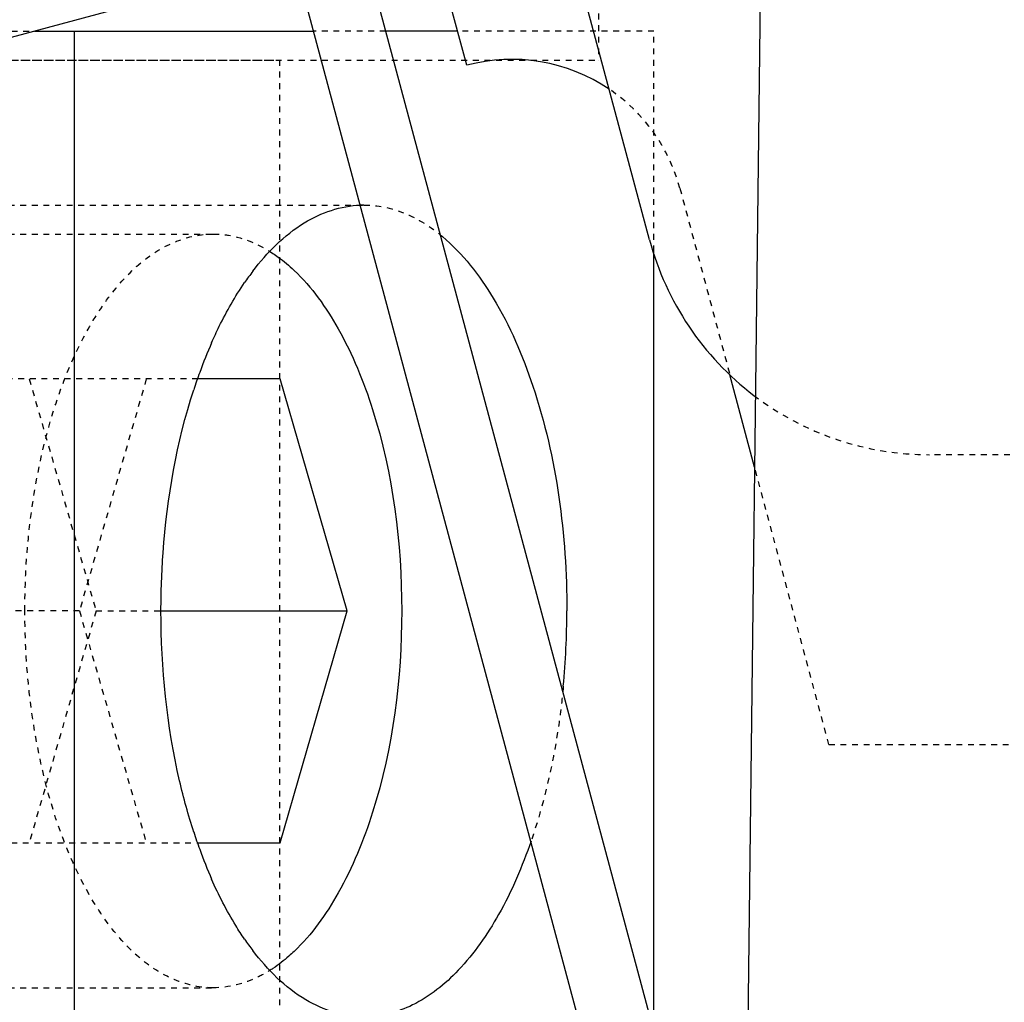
# Model space of a CAD drawing. Header units: millimetres. Extents: x -24622 to 2009, y -1603 to 2074.
# Tile 34 of 256: x -2091 to -2074, y 1144 to 1161. Entities that reach past the tile are written whole.
import ezdxf

# ---------------------------------------------------------------- set-up
doc = ezdxf.new("R2010")
doc.units = ezdxf.units.MM
doc.linetypes.add('HIDDEN', pattern=[0.2, 0.1, -0.1])
doc.layers.add('02___PRT_ALL_AXES', color=7, linetype='Continuous')
doc.layers.add('DEFAULT_2', color=8, linetype='HIDDEN')

msp = doc.modelspace()

# ---------------------------------------------------------------- linework, layer by layer
at = {"color": 7, "linetype": 'Continuous'}
for p, q in [((-2080.139, 1157.042), (-2097.288, 1221.042)), ((-2083.291, 1160.052), (-2087.654, 1176.336)), ((-2078.062, 1174.952), (-2078.461, 1142.209)), ((-2085.356, 1163.122), (-2080.136, 1143.642)), ((-2081.378, 1143.642), (-2086.515, 1162.812)), ((-2086.256, 1161.846), (-2098.04, 1158.688)), ((-2090.746, 1160.642), (-2085.933, 1160.642)), ((-2090.066, 1160.642), (-2090.066, 1143.642)), ((-2083.449, 1160.642), (-2084.691, 1160.642)), ((-2080.066, 1143.642), (-2080.066, 1156.843)), ((-2086.509, 1154.642), (-2087.927, 1154.642)), ((-2085.354, 1150.642), (-2086.509, 1154.642)), ((-2078.328, 1153.123), (-2078.754, 1154.712)), ((-2088.566, 1150.642), (-2085.354, 1150.642)), ((-2086.509, 1146.642), (-2085.354, 1150.642)), ((-2087.927, 1146.642), (-2086.509, 1146.642))]:
    msp.add_line(p, q, dxfattribs=at)
for centre, radius, start, end in [((-2082.514, 1157.154), 3, 55.9733, 105), ((-2075.31, 1158.336), 5, 195, 232.7131), ((-2083.165, 1153.585), 4.803, 142.6273, 145.5087), ((-2080.087, 1151.925), 8.308, 156.2728, 160.0902), ((-2079.226, 1151.608), 9.225, 160.0602, 162.0228), ((-2095.403, 1150.641), 13.837, 354.6137, 0.0052), ((-2079.225, 1149.677), 9.226, 197.9774, 199.9362), ((-2080.087, 1149.36), 8.308, 199.9061, 203.7265), ((-2083.165, 1147.7), 4.803, 214.4859, 217.3745)]:
    msp.add_arc(centre, radius, start, end, dxfattribs=at)
for points, start_tangent, end_tangent in [([(-2086.982, 1156.5), (-2086.094, 1157.334), (-2085.125, 1157.641)], (0.60733, 0.79445), (0.999425, 0.033914)), ([(-2083.712, 1157.097), (-2082.836, 1156.038), (-2082.151, 1154.518), (-2081.566, 1150.642)], (0.76581, -0.643067), (0, -1)), ([(-2086.635, 1156.808), (-2086.543, 1156.743), (-2086.27, 1156.515)], (0.831819, -0.555047), (0.725218, -0.688519)), ([(-2086.27, 1156.515), (-2085.509, 1155.507), (-2084.917, 1154.116), (-2084.414, 1150.642)], (0.725218, -0.688519), (0, -1)), ([(-2087.693, 1155.268), (-2087.561, 1155.55), (-2087.124, 1156.304)], (0.403081, 0.915164), (0.56662, 0.823979)), ([(-2088.566, 1150.642), (-2088.529, 1151.645), (-2088.001, 1154.455)], (0, 1), (0.308847, 0.951112)), ([(-2088.001, 1146.829), (-2088.244, 1147.711), (-2088.566, 1150.642)], (-0.308848, 0.951111), (0, 1)), ([(-2084.414, 1150.642), (-2084.917, 1147.169), (-2085.509, 1145.778), (-2086.27, 1144.77)], (0, -1), (-0.725188, -0.688551)), ([(-2082.183, 1146.672), (-2082.743, 1145.406), (-2083.438, 1144.446), (-2084.227, 1143.846), (-2085.066, 1143.642)], (-0.325657, -0.945488), (-1, 0.000001)), ([(-2087.124, 1144.981), (-2087.277, 1145.216), (-2087.693, 1146.017)], (-0.566544, 0.824032), (-0.403071, 0.915169)), ([(-2085.066, 1143.642), (-2086.066, 1143.934), (-2086.982, 1144.785)], (-1, 0.000001), (-0.607357, 0.794429)), ([(-2086.27, 1144.77), (-2086.36, 1144.689), (-2086.635, 1144.476)], (-0.725188, -0.688551), (-0.831827, -0.555036))]:
    msp.add_spline(points, degree=3, dxfattribs=dict(at, start_tangent=start_tangent, end_tangent=end_tangent))
at = {"layer": '02___PRT_ALL_AXES', "color": 8, "linetype": 'HIDDEN'}
for p in [(-2081.022, 1243.142), (-2107.386, 1160.142)]:
    msp.add_line(p, (-2081.022, 1160.142), dxfattribs=at)
at = {"layer": 'DEFAULT_2', "color": 8, "linetype": 'HIDDEN'}
for p, q in [((-2081.022, 1243.142), (-2081.022, 1160.142)), ((-2104.742, 1160.642), (-2090.746, 1160.642)), ((-2084.691, 1160.642), (-2085.933, 1160.642)), ((-2080.066, 1160.642), (-2083.449, 1160.642)), ((-2080.066, 1156.843), (-2080.066, 1160.642)), ((-2381.522, 1160.142), (-2086.522, 1160.142)), ((-2086.522, 1160.142), (-2086.522, 1141.142)), ((-2079.616, 1157.931), (-2078.754, 1154.712)), ((-2094.592, 1157.642), (-2085.066, 1157.642)), ((-2094.592, 1157.142), (-2087.664, 1157.142)), ((-2087.927, 1154.642), (-2093.149, 1154.642)), ((-2090.839, 1154.642), (-2089.685, 1150.642)), ((-2088.819, 1154.642), (-2089.973, 1150.642)), ((-2059.324, 1153.336), (-2075.31, 1153.336)), ((-2077.046, 1148.336), (-2078.328, 1153.123)), ((-2089.973, 1150.642), (-2094.303, 1150.642)), ((-2089.685, 1150.642), (-2090.839, 1146.642)), ((-2089.973, 1150.642), (-2088.819, 1146.642)), ((-2089.685, 1150.642), (-2088.566, 1150.642)), ((-2077.046, 1148.336), (-2059.385, 1148.336)), ((-2093.149, 1146.642), (-2087.927, 1146.642)), ((-2094.592, 1144.142), (-2087.664, 1144.142))]:
    msp.add_line(p, q, dxfattribs=at)
for centre, radius, start, end in [((-2082.514, 1157.154), 3, 15, 55.9733), ((-2085.066, 1155.904), 1.738, 90.0006, 91.944), ((-2075.31, 1158.336), 5, 232.7131, 270)]:
    msp.add_arc(centre, radius, start, end, dxfattribs=at)
for points, start_tangent, end_tangent in [([(-2085.066, 1157.642), (-2084.375, 1157.505), (-2083.712, 1157.097)], (1, -0.000001), (0.76581, -0.643067)), ([(-2090.914, 1150.642), (-2090.666, 1153.13), (-2089.962, 1155.238), (-2089.469, 1156.047), (-2088.908, 1156.648), (-2088.298, 1157.017), (-2087.664, 1157.142)], (0, 1), (1, -0.000001)), ([(-2087.664, 1157.142), (-2087.402, 1157.121), (-2086.635, 1156.808)], (1, -0.000001), (0.831819, -0.555047)), ([(-2087.664, 1144.142), (-2088.298, 1144.267), (-2088.908, 1144.637), (-2089.469, 1145.238), (-2089.962, 1146.046), (-2090.666, 1148.155), (-2090.914, 1150.642)], (-1, 0.000001), (0, 1)), ([(-2081.627, 1149.342), (-2081.713, 1148.634), (-2082.183, 1146.672)], (-0.094013, -0.995571), (-0.325657, -0.945488)), ([(-2086.635, 1144.476), (-2086.887, 1144.331), (-2087.664, 1144.142)], (-0.831827, -0.555036), (-1, 0.000001))]:
    msp.add_spline(points, degree=3, dxfattribs=dict(at, start_tangent=start_tangent, end_tangent=end_tangent))

doc.saveas('drawing.dxf')
